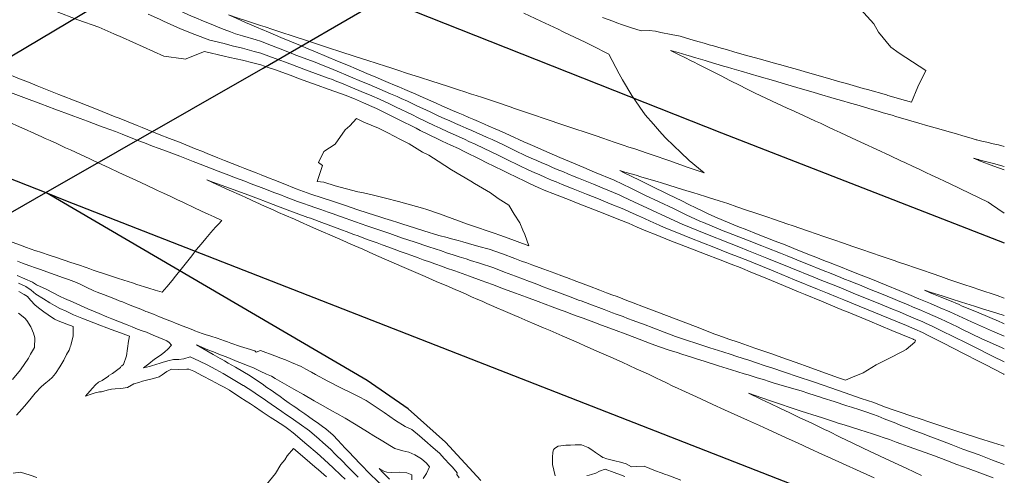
# Model space of a CAD drawing. Header units: inches. Extents: x 11351264 to 11356330, y 6702313 to 6706468.
# Tile 143 of 160: x 11355828 to 11356330, y 6705390 to 6705622. Entities that reach past the tile are written whole.
import ezdxf

# ---------------------------------------------------------------- set-up
doc = ezdxf.new("R2010")
doc.units = ezdxf.units.IN
doc.header["$MEASUREMENT"] = 0
doc.layers.add('Shumate_Contours_clip1', color=7, linetype='Continuous', lineweight=0)
doc.layers.add('Shumate_Streets_clip1', color=7, linetype='Continuous')

msp = doc.modelspace()

# ---------------------------------------------------------------- linework, layer by layer
at = {"layer": 'Shumate_Contours_clip1'}
for points, elevation in [([(11355828.81, 6705633.11), (11355834.49, 6705630.95), (11355842.02, 6705628.07), (11355845.96, 6705626.55), (11355857.35, 6705622.11), (11355868.11, 6705618.36), (11355875.72, 6705615.08)], 1374), ([(11355901.97, 6705629.99), (11355901.98, 6705629.99), (11355904.99, 6705628.61), (11355909.32, 6705626.7), (11355911.32, 6705625.85), (11355915.41, 6705624.06), (11355917.63, 6705623.15), (11355921.53, 6705621.47), (11355925.3, 6705619.93), (11355927.73, 6705619), (11355931.53, 6705617.48), (11355933.95, 6705616.58), (11355935.24, 6705616.07)], 1370), ([(11355893.25, 6705625.04), (11355898.96, 6705622.48), (11355901.11, 6705621.49), (11355909.76, 6705617.56), (11355917.07, 6705614.64), (11355924.73, 6705611.83), (11355926.96, 6705611.29)], 1372), ([(11355944.4, 6705621.34), (11355938.69, 6705623.21), (11355934.24, 6705624.67), (11355938.12, 6705622.97), (11355943.3, 6705620.71)], 1368), ([(11356084.99, 6705625.61), (11356093.75, 6705621.47), (11356102.48, 6705617.34), (11356105.11, 6705616.08), (11356111.2, 6705613.2), (11356116.3, 6705610.76), (11356118.43, 6705609.75), (11356119.76, 6705609.09), (11356128.51, 6705604.64), (11356133.7, 6705594.54), (11356135.48, 6705591.49), (11356140.15, 6705583.63), (11356144.2, 6705577.67), (11356147.01, 6705573.6), (11356151.23, 6705568.91), (11356154.24, 6705565.33), (11356157.28, 6705562.16), (11356161.72, 6705557.62), (11356165.1, 6705554.63), (11356169.45, 6705550.44), (11356177.09, 6705544.04), (11356168.49, 6705547.04), (11356159.55, 6705550.13), (11356150.62, 6705553.21), (11356147.94, 6705554.11), (11356141.72, 6705556.26), (11356138.72, 6705557.2), (11356135.78, 6705558.17), (11356131.18, 6705559.74), (11356125.3, 6705561.74), (11356121.93, 6705562.89), (11356114.82, 6705565.3), (11356112.67, 6705566.03), (11356103.42, 6705569.17), (11356097.93, 6705571.02), (11356087.95, 6705574.39), (11356080.33, 6705576.97), (11356077.97, 6705577.77), (11356071.53, 6705579.95), (11356069.53, 6705580.61), (11356066.41, 6705581.64), (11356063.88, 6705582.47), (11356060.76, 6705583.49), (11356058.23, 6705584.31), (11356054.42, 6705585.55), (11356052.14, 6705586.29), (11356046.07, 6705588.24), (11356038.08, 6705590.81), (11356031.71, 6705592.88), (11356025.58, 6705594.87), (11356020.69, 6705596.46), (11356017.61, 6705597.46), (11356013.89, 6705598.66), (11356010.73, 6705599.69), (11356008.56, 6705600.4), (11356006.39, 6705601.1)], 1368), ([(11356256.97, 6705627.57), (11356263.67, 6705620.09), (11356266.18, 6705615.93), (11356272.49, 6705608.22), (11356276.7, 6705605.13), (11356290.22, 6705596.29), (11356286.25, 6705587.92), (11356282.97, 6705580.16), (11356276.84, 6705581.9), (11356271.55, 6705583.4), (11356270.92, 6705583.58), (11356270.16, 6705583.81), (11356260.55, 6705586.54), (11356258.29, 6705587.18), (11356249.76, 6705589.61), (11356246.44, 6705590.56), (11356238.96, 6705592.68), (11356234.6, 6705593.93), (11356228.17, 6705595.77), (11356224.77, 6705596.75), (11356221.08, 6705597.77), (11356215.64, 6705599.3), (11356213.47, 6705599.9), (11356205.86, 6705602.04), (11356202.59, 6705602.96), (11356198.25, 6705604.18), (11356192.7, 6705605.76), (11356188.48, 6705606.96), (11356185.74, 6705607.74), (11356181.86, 6705608.84), (11356179.65, 6705609.48), (11356177.16, 6705610.2), (11356174.5, 6705610.97), (11356170.23, 6705612.22), (11356164.85, 6705613.84), (11356160.29, 6705614.65), (11356155, 6705615.8), (11356152.21, 6705616.32), (11356148.97, 6705616.78), (11356144.86, 6705616.65), (11356139.42, 6705618.21), (11356137.39, 6705618.92), (11356135.44, 6705619.62), (11356132.46, 6705620.69), (11356130.41, 6705621.46), (11356125.2, 6705623.37)], 1368), ([(11355943.3, 6705620.71), (11355943.81, 6705620.49), (11355949.68, 6705617.94), (11355950.61, 6705617.65), (11355955.52, 6705615.55), (11355960.95, 6705613.25), (11355966.38, 6705610.96), (11355971.82, 6705608.67), (11355974.14, 6705607.78), (11355978.67, 6705605.86), (11355984.27, 6705603.51), (11355989.86, 6705601.16), (11355995.45, 6705598.81), (11355999.36, 6705597.16), (11355999.41, 6705597.14)], 1368), ([(11356006.39, 6705601.1), (11356004.82, 6705601.62), (11355998.9, 6705603.54), (11355991.06, 6705606.09), (11355985.87, 6705607.79), (11355980.68, 6705609.48), (11355974, 6705611.66), (11355968.27, 6705613.54), (11355965.79, 6705614.35), (11355962.54, 6705615.41), (11355959.41, 6705616.44), (11355956.82, 6705617.29), (11355953.02, 6705618.53), (11355950.61, 6705619.31), (11355944.4, 6705621.34)], 1368), ([(11355875.72, 6705615.08), (11355880.08, 6705613.21), (11355890.7, 6705608.42), (11355901.17, 6705603.57), (11355911.27, 6705602.25)], 1374), ([(11355935.24, 6705616.07), (11355937.83, 6705615.04), (11355941.32, 6705614.09), (11355948.28, 6705611.92), (11355950.64, 6705611.26), (11355956.21, 6705609.1), (11355960.6, 6705607.35), (11355966.18, 6705605.15), (11355968.7, 6705604.19), (11355978.41, 6705600.5), (11355980.81, 6705599.62), (11355986.47, 6705597.3), (11355990.89, 6705595.47), (11355994.11, 6705594.13)], 1370), ([(11355926.96, 6705611.29), (11355932.04, 6705610.08), (11355936.17, 6705608.96), (11355941.35, 6705607.67), (11355947.3, 6705606.01), (11355950.67, 6705605.15), (11355956.23, 6705603.15), (11355960.45, 6705601.57), (11355963.34, 6705600.51), (11355972.75, 6705596.97), (11355975.39, 6705596.01), (11355985.17, 6705592.44), (11355987.29, 6705591.68), (11355988.76, 6705591.09)], 1372), ([(11355832.06, 6705590.29), (11355826.7, 6705592.47), (11355815.26, 6705597.13), (11355806.49, 6705600.57), (11355795.55, 6705605.05), (11355793.29, 6705605.98), (11355786.3, 6705608.86)], 1374), ([(11355911.27, 6705602.25), (11355912.09, 6705602.14), (11355921.96, 6705605.95), (11355932.06, 6705603.69), (11355934.95, 6705602.98), (11355941.38, 6705601.51), (11355946.66, 6705600.17), (11355950.69, 6705599.23), (11355954.57, 6705597.9), (11355958.15, 6705596.63), (11355967.01, 6705593.39), (11355970.04, 6705592.31), (11355979.48, 6705588.89), (11355981.91, 6705588.03), (11355982.8, 6705587.71)], 1374), ([(11356330.36, 6705557.54), (11356327.34, 6705558.31), (11356324.72, 6705558.95), (11356321.5, 6705559.74), (11356318.93, 6705560.27), (11356316.77, 6705560.81), (11356316.4, 6705560.91), (11356316.06, 6705561), (11356313.36, 6705561.78), (11356309.27, 6705562.96), (11356305.91, 6705563.95), (11356302.18, 6705565.04), (11356296.91, 6705566.55), (11356291.4, 6705568.13), (11356286.72, 6705569.47), (11356281.41, 6705571), (11356274.99, 6705572.88), (11356273.03, 6705573.45), (11356268.56, 6705574.76), (11356265.99, 6705575.52), (11356262.87, 6705576.44), (11356258.94, 6705577.59), (11356255.07, 6705578.73), (11356251.9, 6705579.66), (11356247.28, 6705581.02), (11356243.56, 6705582.09), (11356235.57, 6705584.41), (11356232.74, 6705585.23), (11356226.1, 6705587.18), (11356219.79, 6705589.05), (11356216.37, 6705590.06), (11356212.43, 6705591.22), (11356205.22, 6705593.29), (11356200.59, 6705594.63), (11356195.96, 6705595.99), (11356191.32, 6705597.34), (11356189.02, 6705598.02), (11356187.06, 6705598.59), (11356184.32, 6705599.4), (11356182.35, 6705599.97), (11356177.64, 6705601.36), (11356172.92, 6705602.75), (11356168.93, 6705603.93), (11356168.33, 6705604.11), (11356163.87, 6705605.43), (11356159.93, 6705606.59), (11356163.95, 6705604.57), (11356167.62, 6705602.71), (11356170.21, 6705601.41), (11356172, 6705600.51), (11356173.93, 6705599.53), (11356177.65, 6705597.65), (11356181.37, 6705595.77), (11356185.73, 6705593.56), (11356190.26, 6705591.24), (11356195.53, 6705588.58), (11356198.41, 6705587.13), (11356200.8, 6705585.93), (11356202.81, 6705584.91), (11356209.02, 6705582.01), (11356214.39, 6705579.51), (11356219.56, 6705577.15), (11356221.53, 6705576.25), (11356227.8, 6705573.37), (11356234.03, 6705570.48), (11356236.44, 6705569.36), (11356240.25, 6705567.59), (11356243.52, 6705566.07), (11356246.49, 6705564.7), (11356252.73, 6705561.81), (11356258.95, 6705558.92), (11356264.99, 6705556.1), (11356272.21, 6705552.73), (11356277.6, 6705550.22), (11356279.52, 6705549.32), (11356283.8, 6705547.32), (11356286.51, 6705546.05), (11356290, 6705544.42), (11356293.5, 6705542.78), (11356296.19, 6705541.52), (11356300.5, 6705539.5), (11356302.38, 6705538.6), (11356312.98, 6705533.51), (11356322.14, 6705529.07), (11356323.79, 6705527.95), (11356330.36, 6705523.46)], 1366), ([(11355999.41, 6705597.14), (11356004.82, 6705594.85), (11356010.27, 6705592.55), (11356012.24, 6705591.71), (11356015.73, 6705590.24), (11356019.04, 6705588.84), (11356021.17, 6705587.93), (11356024.33, 6705586.59), (11356026.6, 6705585.61), (11356029.61, 6705584.34), (11356032.03, 6705583.28), (11356034.87, 6705582.08), (11356040.22, 6705579.56), (11356043.18, 6705578.3), (11356045.82, 6705577.16), (11356048.63, 6705575.96), (11356051.42, 6705574.75), (11356054.08, 6705573.61), (11356057.02, 6705572.33), (11356059.52, 6705571.26), (11356061.9, 6705570.25), (11356064.96, 6705568.91), (11356067.18, 6705567.96), (11356070.39, 6705566.55), (11356072.45, 6705565.67), (11356075.82, 6705564.19), (11356077.71, 6705563.38), (11356085.01, 6705559.96), (11356087.05, 6705559.08), (11356090.61, 6705557.53), (11356092.51, 6705556.71), (11356097.96, 6705554.34), (11356103.42, 6705551.98), (11356110.33, 6705549.03), (11356115.73, 6705546.76), (11356121.15, 6705544.49), (11356131.15, 6705540.28), (11356139.59, 6705536.2), (11356146.84, 6705532.72), (11356154.1, 6705529.26), (11356161.37, 6705525.81), (11356167.91, 6705522.7), (11356174.82, 6705519.41), (11356176.72, 6705518.63), (11356186.8, 6705514.51), (11356189.51, 6705513.43), (11356196.96, 6705510.52), (11356199.31, 6705509.61), (11356206.52, 6705506.78), (11356209.1, 6705505.76), (11356216.05, 6705503.02), (11356219.46, 6705501.63), (11356227.24, 6705498.48), (11356231.17, 6705496.88), (11356236.1, 6705494.91), (11356239.16, 6705493.69), (11356241.03, 6705492.94), (11356244.01, 6705491.76), (11356246.88, 6705490.62), (11356248.85, 6705489.83), (11356251.66, 6705488.72), (11356253.7, 6705487.9), (11356256.43, 6705486.82), (11356261.61, 6705484.7), (11356267.68, 6705482.24), (11356273.4, 6705479.92), (11356275.9, 6705478.88), (11356278.64, 6705477.73), (11356280.99, 6705476.76), (11356283.9, 6705475.52), (11356286.07, 6705474.61), (11356288.1, 6705473.75), (11356291.14, 6705472.43), (11356297.83, 6705469.54), (11356306.38, 6705465.4), (11356308.71, 6705464.31), (11356318.88, 6705459.39), (11356324.4, 6705456.88), (11356329.2, 6705454.68), (11356330.36, 6705454.14)], 1368), ([(11355866.8, 6705576.62), (11355857.34, 6705580.24), (11355847.56, 6705583.99), (11355836.55, 6705588.46), (11355832.06, 6705590.29)], 1374), ([(11355988.76, 6705591.09), (11355991.92, 6705589.8), (11355997.51, 6705587.48), (11356001.9, 6705585.63), (11356007.35, 6705583.32), (11356011.31, 6705581.61), (11356016.5, 6705579.34), (11356019.92, 6705577.64), (11356027.84, 6705573.78), (11356031.13, 6705572.17), (11356039.33, 6705568.24), (11356042.31, 6705566.79), (11356046.29, 6705565.01), (11356051.66, 6705562.58), (11356055.06, 6705561.04), (11356057.01, 6705560.13), (11356060.17, 6705558.71), (11356064.78, 6705556.45), (11356071.62, 6705553.19), (11356075.97, 6705551.05), (11356083.02, 6705547.66), (11356087.17, 6705545.62), (11356090.61, 6705544.1), (11356092.78, 6705543.15), (11356096.05, 6705541.71), (11356099.2, 6705540.38), (11356101.54, 6705539.39), (11356104.62, 6705538.12), (11356110.29, 6705535.89), (11356116.96, 6705533.2), (11356123.17, 6705530.73), (11356129.19, 6705528.24), (11356136.09, 6705525.48), (11356139.3, 6705523.99), (11356143.66, 6705522.06), (11356146.69, 6705520.67), (11356149.52, 6705519.37), (11356154.08, 6705517.36), (11356156.72, 6705516.13), (11356164.89, 6705512.88), (11356168.87, 6705511.26), (11356177.67, 6705507.8), (11356181.14, 6705506.42), (11356190.44, 6705502.79), (11356192.82, 6705501.86), (11356200.24, 6705498.94), (11356202.35, 6705498.11), (11356211.56, 6705494.31), (11356213.45, 6705493.54), (11356223.28, 6705489.49), (11356235.01, 6705484.68), (11356240.14, 6705482.6), (11356245.05, 6705480.61), (11356248.47, 6705479.21), (11356256.27, 6705476.01), (11356267.48, 6705471.4), (11356280.34, 6705466.13), (11356284.67, 6705464.25), (11356288.6, 6705462.5), (11356291.47, 6705461.03), (11356299.28, 6705457.12), (11356304.27, 6705454.55), (11356309.91, 6705451.71), (11356317.12, 6705447.98), (11356320.51, 6705446.27), (11356330.05, 6705441.29), (11356330.36, 6705441.14)], 1372), ([(11355994.11, 6705594.13), (11355996.48, 6705593.14), (11356002.08, 6705590.78), (11356006.08, 6705589.09), (11356011.54, 6705586.78), (11356016.96, 6705584.45), (11356020.4, 6705582.96), (11356022.36, 6705582.1), (11356025.59, 6705580.7), (11356030.09, 6705578.5), (11356037.16, 6705575.17), (11356041.26, 6705573.21), (11356044.77, 6705571.69), (11356046.87, 6705570.75), (11356050.18, 6705569.31), (11356052.48, 6705568.28), (11356055.59, 6705566.92), (11356058.49, 6705565.65), (11356060.98, 6705564.52), (11356063.68, 6705563.33), (11356066.38, 6705562.12), (11356068.87, 6705561.02), (11356074.91, 6705558.14), (11356080.45, 6705555.54), (11356086.08, 6705552.83), (11356088.85, 6705551.62), (11356091.69, 6705550.36), (11356094.29, 6705549.23), (11356097.29, 6705547.9), (11356099.73, 6705546.84), (11356102.08, 6705545.85), (11356105.22, 6705544.53), (11356107.49, 6705543.58), (11356110.74, 6705542.24), (11356112.93, 6705541.32), (11356120.68, 6705538.2), (11356125.1, 6705536.34), (11356133.65, 6705532.8), (11356135.77, 6705531.78), (11356141.28, 6705529.22), (11356150.4, 6705524.97), (11356157.73, 6705521.59), (11356165.87, 6705517.79), (11356177.89, 6705512.9), (11356189.98, 6705508.1), (11356194.79, 6705506.22), (11356199.67, 6705504.32), (11356209.19, 6705500.56), (11356221.37, 6705495.57), (11356233.08, 6705490.79), (11356237.23, 6705489.13), (11356242.07, 6705487.18), (11356245.97, 6705485.62), (11356250.73, 6705483.71), (11356253.25, 6705482.68), (11356261.96, 6705479.12), (11356265.06, 6705477.85), (11356273.22, 6705474.54), (11356276.85, 6705473.05), (11356280.29, 6705471.61), (11356285.37, 6705469.43), (11356288.36, 6705468.13), (11356290.44, 6705467.21), (11356293.19, 6705466), (11356298.99, 6705463.11), (11356303.96, 6705460.7), (11356311.65, 6705456.85), (11356314.71, 6705455.37), (11356324.35, 6705450.52), (11356330.36, 6705447.65)], 1370), ([(11355858.47, 6705571.82), (11355853.94, 6705573.49), (11355845.57, 6705576.6), (11355838.42, 6705579.24), (11355829.75, 6705582.45), (11355822.94, 6705585.11)], 1372), ([(11355982.8, 6705587.71), (11355993.73, 6705583.8), (11355998.54, 6705581.81), (11356003.15, 6705579.86), (11356007.46, 6705577.99), (11356009.75, 6705576.85), (11356018.69, 6705572.42), (11356020.96, 6705571.28), (11356029.98, 6705566.85), (11356032.17, 6705565.75), (11356041.31, 6705561.29), (11356043.38, 6705560.26), (11356047.73, 6705558.24), (11356051.62, 6705556.43), (11356054.64, 6705554.93), (11356062.93, 6705550.87), (11356065.84, 6705549.42), (11356074.23, 6705545.32), (11356077.05, 6705543.9), (11356085.51, 6705539.75), (11356088.26, 6705538.38), (11356092.36, 6705536.57), (11356096.29, 6705534.9), (11356099.92, 6705533.5), (11356108.74, 6705530.03), (11356112.76, 6705528.48), (11356121.15, 6705525.14), (11356125.61, 6705523.42), (11356133.54, 6705520.25), (11356138.47, 6705518.34), (11356142.97, 6705516.35), (11356147.32, 6705514.43), (11356152.6, 6705512.4), (11356159.64, 6705509.59), (11356165.37, 6705507.39), (11356172.02, 6705504.77), (11356178.14, 6705502.42), (11356184.44, 6705499.95), (11356190.91, 6705497.47), (11356195.51, 6705495.65), (11356201.73, 6705493.08), (11356206.59, 6705491.08), (11356213.47, 6705488.23), (11356217.68, 6705486.5), (11356225.21, 6705483.38), (11356228.76, 6705481.92), (11356236.95, 6705478.53), (11356238.2, 6705478.02), (11356239.41, 6705477.53), (11356248.31, 6705473.84), (11356250.58, 6705472.91), (11356261.75, 6705468.28), (11356272.91, 6705463.65), (11356283.88, 6705459.09), (11356283.96, 6705459.05), (11356284.04, 6705459.02), (11356284.96, 6705458.55), (11356284.62, 6705457.54), (11356280.24, 6705453.85), (11356278.08, 6705452.6), (11356271.75, 6705449.5), (11356268.39, 6705447.69), (11356264.93, 6705445.98), (11356258.37, 6705442.01), (11356252.78, 6705439.77), (11356249.24, 6705438.17), (11356245.73, 6705439.43), (11356237.19, 6705442.51), (11356228.28, 6705445.7), (11356226.51, 6705446.3), (11356220.24, 6705448.54), (11356216.8, 6705449.75), (11356211.63, 6705451.59), (11356207.07, 6705453.18), (11356203.04, 6705454.61), (11356197.3, 6705456.59), (11356194.49, 6705457.58), (11356189.79, 6705459.17), (11356184.58, 6705460.94), (11356182.48, 6705461.76), (11356172.62, 6705465.53), (11356162.76, 6705469.29), (11356152.9, 6705473.06), (11356146.14, 6705475.66), (11356140.9, 6705477.67), (11356137.59, 6705478.95), (11356135.66, 6705479.68), (11356132.64, 6705480.85), (11356130.03, 6705481.83), (11356127.29, 6705482.87), (11356123.88, 6705484.16), (11356118.58, 6705486.19), (11356112.13, 6705488.67), (11356106.74, 6705490.67), (11356104.45, 6705491.51), (11356100.78, 6705492.87), (11356095.28, 6705494.86), (11356089.11, 6705497.11), (11356086.59, 6705498.05), (11356083.87, 6705499.05), (11356080.39, 6705500.35), (11356074.21, 6705502.66), (11356067.34, 6705505.02), (11356062.03, 6705506.53), (11356056.73, 6705508.03), (11356053.93, 6705508.78), (11356051.45, 6705509.49), (11356047.38, 6705510.57), (11356045.95, 6705511.02), (11356041.68, 6705512.08), (11356033.99, 6705514.45), (11356029.14, 6705515.95), (11356023.27, 6705517.79), (11356020.66, 6705518.67), (11356017.38, 6705519.7), (11356014.02, 6705520.79), (11356011.5, 6705521.58), (11356005.63, 6705523.48), (11355999.77, 6705525.4), (11355994.43, 6705527.22), (11355987.89, 6705529.37), (11355982.1, 6705531.28), (11355976.23, 6705533.22), (11355968.87, 6705535.95), (11355962.22, 6705538.59), (11355957.44, 6705540.49), (11355955.54, 6705541.22), (11355950.93, 6705543.05), (11355948.33, 6705544.04), (11355942.63, 6705546.25), (11355939.97, 6705547.26), (11355932.15, 6705550.43), (11355928.83, 6705551.75), (11355923.37, 6705553.96)], 1374), ([(11355807.91, 6705576.57), (11355813.93, 6705573.81), (11355822.28, 6705569.98), (11355827.6, 6705567.54), (11355829.92, 6705566.48), (11355835.17, 6705564.11), (11355838.84, 6705562.44), (11355840.71, 6705561.59)], 1372), ([(11355923.37, 6705553.96), (11355920.66, 6705555.05), (11355917.68, 6705556.23), (11355909.18, 6705559.67), (11355904.05, 6705561.67), (11355898.91, 6705563.66), (11355890.08, 6705567.23), (11355887.68, 6705568.18), (11355878.48, 6705571.91), (11355876.45, 6705572.71), (11355866.88, 6705576.59), (11355866.8, 6705576.62)], 1374), ([(11355916.23, 6705549.9), (11355913.56, 6705550.96), (11355909.45, 6705552.51), (11355906.73, 6705553.53), (11355902.57, 6705555.09), (11355898.4, 6705556.66), (11355895.5, 6705557.74), (11355891.28, 6705559.32), (11355887.96, 6705560.64), (11355879.92, 6705563.78), (11355876.52, 6705565.13), (11355870.67, 6705567.29), (11355868.42, 6705568.13), (11355862.3, 6705570.39), (11355860.32, 6705571.14), (11355858.47, 6705571.82)], 1372), ([(11355840.71, 6705561.59), (11355843.1, 6705560.51), (11355846.51, 6705558.97), (11355851.02, 6705556.91), (11355853.62, 6705555.74), (11355863.51, 6705551.14), (11355865.45, 6705550.24), (11355873.31, 6705546.59), (11355878.24, 6705544.29), (11355889.06, 6705539.26), (11355892.97, 6705537.42), (11355893.68, 6705537.1)], 1372), ([(11356330.36, 6705404.55), (11356329.35, 6705404.87), (11356324.78, 6705406.24), (11356317.23, 6705408.63), (11356315.2, 6705409.25), (11356305.59, 6705412.33), (11356299.05, 6705414.61), (11356291.26, 6705417.17), (11356288.38, 6705418.15), (11356282.19, 6705420.19), (11356277.73, 6705421.7), (11356273.1, 6705423.22), (11356269.72, 6705424.5), (11356267.54, 6705425.3), (11356263.78, 6705426.73), (11356257.22, 6705428.92), (11356252.04, 6705430.66), (11356241.86, 6705434.25), (11356237.79, 6705435.67), (11356232.45, 6705437.52), (11356225.03, 6705439.98), (11356218.19, 6705442.24), (11356211.69, 6705444.46), (11356208.31, 6705445.6), (11356203.26, 6705447.3), (11356199.99, 6705448.34), (11356197.09, 6705449.29), (11356193.33, 6705450.49), (11356190.91, 6705451.29), (11356186.68, 6705452.64), (11356180.02, 6705454.79), (11356174.42, 6705456.57), (11356167.12, 6705458.9), (11356162.53, 6705460.58), (11356156.68, 6705462.71), (11356151.39, 6705464.73), (11356146.1, 6705466.73), (11356144.09, 6705467.48), (11356140.81, 6705468.72), (11356138.03, 6705469.75), (11356135.69, 6705470.64), (11356132.25, 6705471.92), (11356130.36, 6705472.63), (11356126.05, 6705474.23), (11356118.79, 6705476.93), (11356114.26, 6705478.65), (11356113.44, 6705478.96), (11356108.69, 6705480.76), (11356103.18, 6705482.84), (11356100.53, 6705483.84), (11356097.66, 6705484.92), (11356094.06, 6705486.27), (11356092.14, 6705487), (11356087.88, 6705488.59), (11356080.77, 6705491.27), (11356075.21, 6705493.37), (11356069.64, 6705495.48), (11356062.41, 6705497.99), (11356057.86, 6705499.38), (11356055.65, 6705500.09), (11356052, 6705501.21), (11356048.94, 6705502.2), (11356046.14, 6705503.07), (11356042.44, 6705504.35), (11356040.22, 6705505.08), (11356036.07, 6705506.51), (11356029.5, 6705508.66), (11356022.61, 6705510.94), (11356016.66, 6705513.01), (11356010.4, 6705515.2), (11356004.9, 6705517.05), (11355999.04, 6705519.05), (11355991.35, 6705521.79), (11355987.21, 6705523.25), (11355985.15, 6705524), (11355981.32, 6705525.3), (11355978.75, 6705526.2), (11355975.46, 6705527.31), (11355972.5, 6705528.42), (11355969.55, 6705529.51), (11355966.43, 6705530.67), (11355963.64, 6705531.72), (11355960.39, 6705532.94), (11355957.46, 6705534.1), (11355953.67, 6705535.56), (11355950.95, 6705536.62), (11355945.87, 6705538.52), (11355942.66, 6705539.74), (11355937.38, 6705541.72), (11355934.36, 6705542.87), (11355928.89, 6705544.91), (11355924.99, 6705546.47), (11355917.58, 6705549.36), (11355916.23, 6705549.9)], 1372), ([(11356330.36, 6705547.34), (11356324.86, 6705548.8), (11356317.41, 6705550.78), (11356317.32, 6705550.8), (11356317.24, 6705550.82), (11356314.7, 6705551.57), (11356317.03, 6705550.49), (11356317.69, 6705550.2), (11356325.05, 6705547.53), (11356330.36, 6705545.59)], 1364), ([(11356330.36, 6705480.16), (11356326.71, 6705481.46), (11356317.37, 6705484.53), (11356314.49, 6705485.46), (11356309.24, 6705487.21), (11356307.17, 6705487.89), (11356302.02, 6705489.69), (11356297.91, 6705491.1), (11356293.54, 6705492.63), (11356288.62, 6705494.32), (11356285.07, 6705495.55), (11356280.02, 6705497.23), (11356276.41, 6705498.41), (11356274.06, 6705499.23), (11356267.46, 6705501.49), (11356257.7, 6705504.88), (11356252.95, 6705506.51), (11356248.34, 6705508.1), (11356243.36, 6705509.8), (11356238.25, 6705511.54), (11356230.41, 6705514.26), (11356222.11, 6705517.13), (11356219.91, 6705517.88), (11356212.58, 6705520.38), (11356209.58, 6705521.39), (11356203.04, 6705523.63), (11356199.27, 6705524.9), (11356193.77, 6705526.78), (11356189.15, 6705528.33), (11356184.7, 6705529.84), (11356179.9, 6705531.33), (11356177.72, 6705532.02), (11356171.34, 6705533.99), (11356168.22, 6705534.96), (11356162.73, 6705536.63), (11356155.36, 6705539), (11356153.09, 6705539.66), (11356148.86, 6705540.92), (11356144.82, 6705542.08), (11356142.39, 6705542.8), (11356136.52, 6705544.49), (11356134.01, 6705545.2), (11356136.33, 6705544.06), (11356144.02, 6705540.3), (11356150.59, 6705537.08), (11356157.81, 6705533.56), (11356163.18, 6705530.93), (11356165.03, 6705530.06), (11356170.01, 6705527.62), (11356172.26, 6705526.55), (11356176.85, 6705524.32), (11356179.49, 6705523.05), (11356183.68, 6705521.01), (11356189.04, 6705518.82), (11356194.31, 6705516.74), (11356198.84, 6705514.98), (11356203.87, 6705513), (11356208.64, 6705511.13), (11356213.42, 6705509.25), (11356218.43, 6705507.27), (11356222.95, 6705505.49), (11356229.26, 6705502.94), (11356231.38, 6705502.1), (11356234.19, 6705500.99), (11356236.23, 6705500.18), (11356239.11, 6705499.04), (11356241.09, 6705498.26), (11356244.04, 6705497.09), (11356245.94, 6705496.34), (11356252.57, 6705493.72), (11356257.35, 6705491.83), (11356262.14, 6705489.93), (11356269.96, 6705486.75), (11356276.6, 6705484.02), (11356281.68, 6705481.91), (11356286.77, 6705479.8), (11356292.73, 6705477.29), (11356297.64, 6705475.21), (11356302.53, 6705473.12), (11356313.6, 6705467.96), (11356324.36, 6705463.24), (11356330.36, 6705460.61)], 1366), ([(11356330.36, 6705395.13), (11356324.34, 6705397.43), (11356317.51, 6705400.08), (11356309.11, 6705403), (11356303.25, 6705405.28), (11356297.38, 6705407.56), (11356291.51, 6705409.86), (11356289.47, 6705410.69), (11356283.35, 6705412.85), (11356280.92, 6705413.83), (11356277.58, 6705415.14), (11356274.99, 6705416.18), (11356271.78, 6705417.45), (11356269.06, 6705418.55), (11356265.99, 6705419.75), (11356263.13, 6705420.91), (11356259.6, 6705422.05), (11356256.57, 6705423.04), (11356252.39, 6705424.39), (11356250.01, 6705425.17), (11356243.44, 6705427.29), (11356237.95, 6705429.06), (11356236.51, 6705429.55), (11356230.53, 6705431.46), (11356226.6, 6705432.71), (11356223.6, 6705433.58), (11356218.21, 6705435.15), (11356212.34, 6705436.88), (11356210.24, 6705437.56), (11356207.39, 6705438.48), (11356204.1, 6705439.47), (11356199.6, 6705440.85), (11356197.55, 6705441.47), (11356191, 6705443.49), (11356184.45, 6705445.52), (11356177.64, 6705447.73), (11356172.65, 6705449.3), (11356170.21, 6705450.08), (11356166.23, 6705451.33), (11356162.78, 6705452.43), (11356159.82, 6705453.35), (11356154.35, 6705455.25), (11356150.01, 6705456.79), (11356143.98, 6705459.09), (11356138.14, 6705461.28), (11356130.75, 6705464.04), (11356124.64, 6705466.32), (11356120.84, 6705467.75), (11356118.07, 6705468.79), (11356115.39, 6705469.79), (11356111.78, 6705471.13), (11356109.51, 6705471.98), (11356105.67, 6705473.4), (11356103.63, 6705474.16), (11356099.56, 6705475.67), (11356092.35, 6705478.36), (11356086.46, 6705480.54), (11356080.81, 6705482.63), (11356074.71, 6705484.89), (11356069.11, 6705486.98), (11356063.2, 6705489.13), (11356057.3, 6705491.26), (11356049.83, 6705493.97), (11356045.53, 6705495.42), (11356043.47, 6705496.18), (11356039.62, 6705497.55), (11356037.31, 6705498.41), (11356033.71, 6705499.69), (11356031.16, 6705500.64), (11356027.8, 6705501.84), (11356025.02, 6705502.87), (11356021.93, 6705503.94), (11356018.79, 6705505.11), (11356016.02, 6705506.11), (11356012.67, 6705507.35), (11356010.11, 6705508.28), (11356006.56, 6705509.6), (11356004.2, 6705510.45), (11356000.46, 6705511.84), (11355998.31, 6705512.59), (11355994.3, 6705514.09), (11355992.4, 6705514.78), (11355986.49, 6705516.97), (11355980.58, 6705519.17), (11355976.07, 6705520.85), (11355974.69, 6705521.34), (11355968.78, 6705523.55), (11355962.87, 6705525.77), (11355956.97, 6705527.98), (11355951.84, 6705529.9), (11355950.98, 6705530.24), (11355942.68, 6705533.29), (11355934.83, 6705536.18), (11355926.2, 6705539.35), (11355923.18, 6705540.46), (11355926.14, 6705539.12), (11355934.59, 6705535.3), (11355940.94, 6705532.42), (11355943.03, 6705531.46), (11355948.48, 6705529), (11355949.67, 6705528.45), (11355951.16, 6705527.76), (11355957.09, 6705525.12), (11355959.82, 6705523.9), (11355963.01, 6705522.48), (11355967.85, 6705520.34), (11355972.62, 6705518.25), (11355974.15, 6705517.59), (11355976.07, 6705516.73), (11355981.58, 6705514.3), (11355987.09, 6705511.87), (11355992.61, 6705509.45), (11355996.62, 6705507.7), (11356002.75, 6705505.01), (11356008.23, 6705502.61), (11356013.71, 6705500.21), (11356023.95, 6705495.8), (11356029.96, 6705493.17), (11356034.62, 6705491.14), (11356040.31, 6705488.66), (11356046.49, 6705485.99), (11356050.3, 6705484.33), (11356052.44, 6705483.4), (11356055.94, 6705481.87), (11356058.38, 6705480.82), (11356061.58, 6705479.42), (11356063.8, 6705478.47), (11356066.22, 6705477.42), (11356068.6, 6705476.4), (11356071.33, 6705475.21), (11356074.48, 6705473.85), (11356076.93, 6705472.79), (11356080.37, 6705471.3), (11356082.53, 6705470.36), (11356087.16, 6705468.38), (11356090.32, 6705467.04), (11356095.09, 6705465.01), (11356098.55, 6705463.55), (11356104.64, 6705460.9), (11356111.67, 6705457.82), (11356117.66, 6705455.14), (11356123.58, 6705452.49), (11356129.41, 6705449.91), (11356135.18, 6705447.36), (11356142.44, 6705444.05), (11356147.13, 6705441.89), (11356148.98, 6705441.04), (11356152.72, 6705439.24), (11356154.98, 6705438.17), (11356158.14, 6705436.65), (11356160.76, 6705435.4), (11356163.57, 6705434.08), (11356165.75, 6705433.04), (11356169.38, 6705431.38), (11356171.32, 6705430.49), (11356175.46, 6705428.6), (11356181.54, 6705425.83), (11356187.53, 6705423.06), (11356194.24, 6705420.01), (11356199.23, 6705417.76), (11356205.36, 6705415), (11356209.75, 6705412.98), (11356212.32, 6705411.81), (11356220.53, 6705408.06), (11356224.75, 6705406.14), (11356231.32, 6705403.14), (11356237.16, 6705400.5), (11356242.12, 6705398.23), (11356249.55, 6705394.87), (11356251.46, 6705393.98), (11356253.06, 6705393.24), (11356263.84, 6705388.38)], 1370), ([(11355893.68, 6705537.1), (11355895.66, 6705536.18), (11355898.03, 6705535.09), (11355901.02, 6705533.69), (11355904.44, 6705532.09), (11355908.23, 6705530.31), (11355910.84, 6705529.09), (11355917.23, 6705526.09), (11355922.66, 6705523.53), (11355923.77, 6705523.02), (11355926.89, 6705521.54), (11355930.83, 6705519.68), (11355929.18, 6705517.92), (11355927.68, 6705516.33), (11355925.2, 6705513.6), (11355922.6, 6705510.52), (11355920.23, 6705507.68), (11355917.78, 6705504.7), (11355915.45, 6705501.73), (11355913.45, 6705499.22), (11355910.02, 6705494.92), (11355907.15, 6705491.25), (11355905.44, 6705489.07), (11355902.75, 6705485.91), (11355900.38, 6705483.1), (11355896.86, 6705484.18), (11355893.51, 6705485.22), (11355893, 6705485.39), (11355887.42, 6705487.12), (11355885.22, 6705487.84), (11355880.71, 6705489.25), (11355877.49, 6705490.31), (11355873.97, 6705491.42), (11355869.82, 6705492.8), (11355867.17, 6705493.64), (11355865.14, 6705494.35), (11355863.37, 6705495.12), (11355861.55, 6705495.78), (11355857.56, 6705497.09), (11355853.75, 6705498.37), (11355850.36, 6705499.48), (11355845.97, 6705500.95), (11355843.16, 6705501.87), (11355838.19, 6705503.53), (11355835.95, 6705504.27), (11355835.9, 6705504.29)], 1372), ([(11355835.9, 6705504.29), (11355832.99, 6705505.32), (11355831.1, 6705506), (11355828.86, 6705506.82), (11355826.24, 6705507.78), (11355823.86, 6705508.65), (11355819.11, 6705510.4), (11355810.68, 6705513.45), (11355808.19, 6705514.32), (11355804.31, 6705515.73), (11355799.75, 6705517.38), (11355797.41, 6705518.23), (11355790.93, 6705520.58), (11355784.35, 6705522.96), (11355777.83, 6705525.35)], 1372), ([(11356052.06, 6705388.38), (11356050.9, 6705390), (11356051.05, 6705390.91), (11356048.53, 6705393.78), (11356047.14, 6705395.26), (11356044.52, 6705398.12), (11356041.89, 6705400.96), (11356039.99, 6705402.63), (11356037.43, 6705404.92), (11356035.9, 6705406.26), (11356031.84, 6705409.8), (11356027.9, 6705412.95), (11356024.38, 6705414.61), (11356019.52, 6705417.66), (11356013.64, 6705421.69), (11356009.11, 6705424.78), (11356004.57, 6705427.85), (11356000.61, 6705429.82), (11355997.29, 6705431.49), (11355991.29, 6705434.49), (11355984.88, 6705437.77), (11355978.61, 6705441.16), (11355976.6, 6705442.26), (11355973.73, 6705443.78), (11355971.3, 6705445.12), (11355966.45, 6705447.3), (11355963.42, 6705448.56), (11355960.91, 6705449.48), (11355957.87, 6705450.71), (11355950.5, 6705453.36), (11355948.43, 6705452.59), (11355947.6, 6705453.15), (11355943.84, 6705454.33), (11355940.42, 6705455.48), (11355935.47, 6705457.14), (11355933.65, 6705457.81), (11355932.11, 6705458.37), (11355928.45, 6705459.59), (11355925.14, 6705460.65), (11355924.77, 6705460.77), (11355922.81, 6705461.38), (11355920.79, 6705462.09), (11355916.99, 6705463.43), (11355916.33, 6705463.68), (11355914.24, 6705464.52), (11355911.12, 6705465.76), (11355907.99, 6705467.01), (11355904.87, 6705468.26), (11355904.2, 6705468.52), (11355902.14, 6705469.35), (11355899.02, 6705470.59), (11355895.9, 6705471.84), (11355892.79, 6705473.08), (11355892.09, 6705473.35), (11355891.37, 6705473.63), (11355889.39, 6705474.42), (11355886.27, 6705475.67), (11355883.15, 6705476.91), (11355880.03, 6705478.16), (11355878.48, 6705478.76), (11355876.6, 6705479.51), (11355873.47, 6705480.75), (11355870.35, 6705481.98), (11355867.23, 6705483.19), (11355865.51, 6705483.9), (11355861.63, 6705485.73), (11355859.18, 6705486.92), (11355856.67, 6705488.06), (11355852.59, 6705489.55), (11355850.02, 6705490.49), (11355845.79, 6705492.04), (11355843.4, 6705492.86), (11355838.2, 6705494.67), (11355836.2, 6705495.35), (11355832.24, 6705496.79), (11355829.03, 6705497.96), (11355826.43, 6705498.91)], 1370), ([(11355826.37, 6705491.63), (11355830.3, 6705489.99), (11355834.11, 6705488.27), (11355835.19, 6705487.62), (11355836.16, 6705486.94), (11355841.08, 6705484.63), (11355844.75, 6705482.83), (11355848.35, 6705481), (11355850.51, 6705479.91), (11355854.86, 6705477.99), (11355858.66, 6705476.31), (11355862.44, 6705474.62), (11355868.21, 6705472.27), (11355872.17, 6705470.62), (11355874.66, 6705469.57), (11355878.57, 6705467.93), (11355882.47, 6705466.41), (11355884.99, 6705465.4), (11355886.99, 6705464.6), (11355889.67, 6705463.62), (11355892.35, 6705462.65), (11355895.79, 6705461.24), (11355898.61, 6705459.93), (11355900.7, 6705459.1), (11355902.76, 6705458.22), (11355903.92, 6705457.44), (11355905.07, 6705456.06), (11355903.27, 6705453.97), (11355901.72, 6705452.64), (11355899.79, 6705451.16), (11355896.42, 6705448.85), (11355893.48, 6705446.6), (11355890.75, 6705444.45), (11355893.82, 6705445.25), (11355894.87, 6705445.58), (11355899.3, 6705446.88), (11355900.31, 6705447.29), (11355903.25, 6705448.11), (11355906.23, 6705448.76), (11355908.89, 6705448.84), (11355911.44, 6705449.12), (11355914.63, 6705450.13), (11355919.39, 6705447.97), (11355923.37, 6705446.11), (11355927.74, 6705443.67), (11355931.5, 6705441.65), (11355934.07, 6705440.16), (11355936.64, 6705438.63), (11355939.21, 6705437.07), (11355941.72, 6705435.52), (11355941.82, 6705435.46), (11355941.85, 6705435.44), (11355944.2, 6705433.96), (11355946.6, 6705432.39), (11355949, 6705430.8), (11355951.4, 6705429.16), (11355956.01, 6705425.97), (11355961.39, 6705422.25), (11355963.39, 6705420.93), (11355965.79, 6705419.35), (11355970.31, 6705416.12), (11355975.61, 6705412.37), (11355980.56, 6705408.08), (11355982.44, 6705406.4), (11355986.49, 6705402.8), (11355988.73, 6705400.46), (11355992.73, 6705396.48), (11355994.55, 6705394.6), (11355998.99, 6705390.27), (11356000.46, 6705388.76)], 1370), ([(11355826.97, 6705487.72), (11355830.73, 6705485.97), (11355833.4, 6705484.24), (11355835.83, 6705482.05), (11355839.71, 6705479.8), (11355843, 6705477.74), (11355845.33, 6705476.36), (11355848.03, 6705474.81), (11355851.28, 6705473.36), (11355855.02, 6705471.65), (11355859.29, 6705469.91), (11355862.37, 6705468.71), (11355868.49, 6705466.36), (11355872.11, 6705464.93), (11355874.4, 6705464.07), (11355876.71, 6705463.23), (11355880.89, 6705461.75), (11355881.33, 6705461.58), (11355883.75, 6705460.75), (11355883.16, 6705458.19), (11355882.7, 6705454.38), (11355882.21, 6705450.62), (11355880.65, 6705446.21), (11355879.69, 6705445.52), (11355879.48, 6705445.35), (11355879.07, 6705444.68), (11355875.02, 6705441.58), (11355873.16, 6705440.54), (11355872.91, 6705440.2), (11355869.69, 6705438.07), (11355867.91, 6705437.11), (11355866.33, 6705435.84), (11355864.76, 6705434.05), (11355863.39, 6705432.53), (11355861.22, 6705430.12), (11355864.03, 6705431.05), (11355866.08, 6705431.75), (11355868.41, 6705432.2), (11355869.46, 6705432.25), (11355872.34, 6705433.04), (11355874.42, 6705433.66), (11355876.36, 6705433.78), (11355879.31, 6705434.03), (11355882.67, 6705434.55), (11355885.96, 6705436.33), (11355888.4, 6705437.1), (11355890.37, 6705437.64), (11355892.33, 6705438.2), (11355895.98, 6705438.99), (11355898.87, 6705439.98), (11355900.37, 6705440.86), (11355902.82, 6705442.68), (11355905.08, 6705443.81), (11355908.64, 6705443.74), (11355912.94, 6705443.84), (11355913.91, 6705443.82), (11355916.54, 6705442.81), (11355921, 6705440.42), (11355925.5, 6705438.05), (11355927.38, 6705437.08), (11355930.02, 6705435.68), (11355932.04, 6705434.64), (11355934.72, 6705433.05), (11355940.1, 6705429.55), (11355943.21, 6705427.53), (11355945.5, 6705426.06), (11355947.54, 6705424.73), (11355951.43, 6705422.12), (11355955.46, 6705419.39), (11355958.17, 6705417.62), (11355960.58, 6705416.06), (11355962.99, 6705414.5), (11355965.1, 6705412.94), (11355967.33, 6705411.29), (11355974.29, 6705405.34), (11355979.43, 6705400.91), (11355981.15, 6705399.37), (11355985.36, 6705395.69), (11355987.61, 6705393.45), (11355991.65, 6705389.69), (11355993.75, 6705387.65)], 1372), ([(11356330.36, 6705471.15), (11356329.78, 6705471.33), (11356324.34, 6705473.07), (11356319.19, 6705474.71), (11356315.16, 6705476), (11356308.59, 6705478.08), (11356303.29, 6705479.77), (11356298.71, 6705481.22), (11356292.95, 6705483.04), (11356289.6, 6705484.1), (11356292.55, 6705482.88), (11356297.64, 6705480.79), (11356302.38, 6705478.83), (11356307.33, 6705476.79), (11356308.49, 6705476.24), (11356317.41, 6705472.54), (11356327.34, 6705468.36), (11356329.68, 6705467.33), (11356330.36, 6705467.05)], 1364), ([(11355827.19, 6705483.55), (11355829.83, 6705481.91), (11355831.63, 6705480.89), (11355833.14, 6705479.11), (11355835.46, 6705476.5), (11355837.92, 6705474.65), (11355839.98, 6705473.1), (11355842.2, 6705471.65), (11355845.41, 6705469.43), (11355847.32, 6705468.57), (11355851.68, 6705466.86), (11355854.95, 6705465.63), (11355854.99, 6705462.89), (11355854.96, 6705460.88), (11355853.72, 6705455.99), (11355853.44, 6705455.19), (11355853.26, 6705454.59), (11355852.8, 6705453.57), (11355851.52, 6705451.27), (11355850.08, 6705448.41), (11355848.08, 6705444.95), (11355845.87, 6705441.67), (11355844.23, 6705439.61), (11355842.67, 6705438.28), (11355840.99, 6705436.88), (11355838.78, 6705434.98), (11355835.6, 6705431.5), (11355832.8, 6705428.25), (11355830.01, 6705424.93), (11355826.06, 6705420.34)], 1374), ([(11355826.96, 6705472.36), (11355830.17, 6705469.9), (11355831.32, 6705468.7), (11355833.32, 6705465.38), (11355834.6, 6705462.26), (11355835.32, 6705459.78), (11355835.21, 6705454.9), (11355833.11, 6705451.53), (11355832.04, 6705449.38), (11355828.01, 6705443.54), (11355823.88, 6705438.51)], 1376), ([(11356033.65, 6705388.08), (11356035.29, 6705390.64), (11356036.88, 6705393.97), (11356035.3, 6705395.75), (11356032.76, 6705398.04), (11356029.34, 6705400.1), (11356026.29, 6705401.4), (11356023.33, 6705402.12), (11356019.24, 6705403.34), (11356017.49, 6705404.4), (11356012.21, 6705407.58), (11356008.43, 6705409.86), (11356005.19, 6705411.82), (11355999.41, 6705415.32), (11355993.86, 6705418.76), (11355989.54, 6705421.13), (11355987.06, 6705422.5), (11355982.52, 6705425.08), (11355977.97, 6705427.67), (11355972.48, 6705430.82), (11355967.67, 6705433.57), (11355962.87, 6705436.33), (11355958.08, 6705439.1), (11355956.2, 6705440.2), (11355953.71, 6705441.34), (11355950.32, 6705442.78), (11355947.01, 6705444.48), (11355943.45, 6705445.88), (11355941.35, 6705446.7), (11355938.59, 6705447.8), (11355933.83, 6705449.72), (11355931.15, 6705450.72), (11355930.11, 6705451.1), (11355926.5, 6705452.6), (11355923.75, 6705453.75), (11355917.84, 6705456.24), (11355923.13, 6705453.18), (11355926.35, 6705451.32), (11355929.96, 6705449.28), (11355930.95, 6705448.74), (11355932.15, 6705448.05), (11355934.12, 6705446.92), (11355937.83, 6705444.78), (11355941.54, 6705442.64), (11355945.23, 6705440.49), (11355949.05, 6705437.85), (11355951.37, 6705436.27), (11355953.84, 6705434.52), (11355955.98, 6705433.03), (11355958.32, 6705431.38), (11355960.6, 6705429.79), (11355962.79, 6705428.24), (11355965.21, 6705426.54), (11355967.27, 6705425.09), (11355968.59, 6705424.2), (11355970.64, 6705422.75), (11355973.13, 6705420.99), (11355975.03, 6705419.65), (11355977.67, 6705417.8), (11355979.45, 6705416.55), (11355982.22, 6705414.6), (11355983.86, 6705413.44), (11355987.64, 6705410.07), (11355990.02, 6705407.49), (11355993.84, 6705403.5), (11355995.61, 6705401.59), (11356001.26, 6705395.71), (11356006.96, 6705389.83), (11356012.66, 6705384.5)], 1368), ([(11356324.63, 6705388.35), (11356317.81, 6705390.98), (11356311.98, 6705393.1), (11356306.11, 6705395.23), (11356300.46, 6705397.36), (11356294.78, 6705399.51), (11356287.64, 6705402.05), (11356281.32, 6705404.29), (11356277.46, 6705405.75), (11356275.23, 6705406.56), (11356271.77, 6705407.9), (11356269.02, 6705408.81), (11356266.06, 6705409.82), (11356262.59, 6705410.96), (11356260.41, 6705411.67), (11356256.11, 6705413.08), (11356248.67, 6705415.33), (11356245.57, 6705416.32), (11356243.14, 6705417.11), (11356237.6, 6705418.9), (11356232.04, 6705420.71), (11356229.87, 6705421.44), (11356226.17, 6705422.6), (11356223.58, 6705423.47), (11356221.1, 6705424.3), (11356216.02, 6705426.01), (11356210.93, 6705427.73), (11356206.5, 6705429.24), (11356199.79, 6705431.53), (11356205.66, 6705428.7), (11356206.32, 6705428.4), (11356210.76, 6705426.27), (11356215.79, 6705423.86), (11356220.84, 6705421.46), (11356222.92, 6705420.48), (11356225.89, 6705419.06), (11356231.71, 6705416.35), (11356234.46, 6705415.01), (11356238.52, 6705413.06), (11356240.53, 6705412.09), (11356246.59, 6705409.18), (11356252.66, 6705406.27), (11356258.72, 6705403.37), (11356264.11, 6705400.79), (11356269.61, 6705398.16), (11356272.15, 6705397), (11356280.23, 6705393.26), (11356284.55, 6705391.28), (11356288.12, 6705389.59)], 1368), ([(11355952.1, 6705383.06), (11355958.16, 6705390.52), (11355960.98, 6705395.1), (11355963.01, 6705397.6), (11355964.27, 6705399.61), (11355967.4, 6705403.29), (11355973.22, 6705398.34), (11355978.33, 6705393.99), (11355980.16, 6705392.39), (11355984.28, 6705388.86)], 1374), ([(11356165.12, 6705387.09), (11356158.51, 6705389.64), (11356157.41, 6705390), (11356155.24, 6705390.86), (11356152.3, 6705392), (11356149.36, 6705393.13), (11356146.42, 6705394.27), (11356142.61, 6705394.2), (11356139.94, 6705394.01), (11356137.32, 6705395.55), (11356134.41, 6705396.33), (11356131.51, 6705397.09), (11356127.4, 6705398.12), (11356125.6, 6705398.77), (11356125.45, 6705398.76), (11356124.19, 6705399.51), (11356121.59, 6705401.34), (11356119.73, 6705402.6), (11356117.9, 6705403.88), (11356114.54, 6705405.22), (11356111.32, 6705405.14), (11356108.8, 6705405.01), (11356106.44, 6705404.94), (11356102.62, 6705404.44), (11356100.63, 6705403.25), (11356100.26, 6705402.58), (11356099.81, 6705401.51), (11356099.67, 6705398.74), (11356099.71, 6705395.14), (11356100.42, 6705392.19), (11356101.04, 6705389.33)], 1370), ([(11355824.28, 6705390.73), (11355828.09, 6705391.25), (11355832.97, 6705389.75), (11355836.33, 6705388.55)], 1374), ([(11356027.82, 6705387.32), (11356027.89, 6705389.91), (11356025.33, 6705390.96), (11356021.68, 6705391.16), (11356017.61, 6705391.03), (11356015.01, 6705391.18), (11356013.85, 6705391.53), (11356011.09, 6705393.18), (11356013.26, 6705390.87), (11356013.53, 6705390.61), (11356016.38, 6705387.61)], 1366), ([(11356136.67, 6705389.02), (11356134.36, 6705389.79), (11356131.21, 6705391.14), (11356126.61, 6705392.69), (11356123.73, 6705391.68), (11356121.78, 6705390.76), (11356119.59, 6705389.98), (11356118.32, 6705389.71), (11356117.12, 6705389.45)], 1368)]:
    msp.add_lwpolyline(points, dxfattribs=dict(at, elevation=elevation))
at = {"layer": 'Shumate_Contours_clip1', "elevation": 1376}
msp.add_lwpolyline([(11355979.57, 6705539.65), (11355982.27, 6705547.79), (11355980.26, 6705549.27), (11355982.98, 6705554.88), (11355988.72, 6705558.68), (11355993.88, 6705565.94), (11355996.11, 6705568.03), (11355999.64, 6705571.79), (11356003.41, 6705569.87), (11356010.83, 6705566.86), (11356015.55, 6705564.46), (11356022.06, 6705561.09), (11356026.51, 6705558.83), (11356033.31, 6705554.67), (11356036.53, 6705553.03), (11356041.23, 6705549.98), (11356048.04, 6705545.66), (11356058.03, 6705539.86), (11356059.86, 6705538.65), (11356068, 6705533.78), (11356071.98, 6705530.94), (11356077.44, 6705527.5), (11356080.18, 6705523.05), (11356082.92, 6705518.6), (11356084.57, 6705514.75), (11356085.48, 6705512.64), (11356087.67, 6705506.81), (11356084.78, 6705507.85), (11356084.31, 6705508.03), (11356078.84, 6705510.01), (11356072.84, 6705512.18), (11356069.94, 6705513.2), (11356066.85, 6705514.31), (11356060.9, 6705516.4), (11356056.21, 6705517.92), (11356048.42, 6705520.78), (11356041.98, 6705523.1), (11356035.42, 6705525.41), (11356033.3, 6705525.99), (11356030.29, 6705526.88), (11356027.18, 6705527.72), (11356021.04, 6705529.41), (11356014.43, 6705531.14), (11356007.64, 6705532.89), (11356003.09, 6705533.87), (11356000.32, 6705534.41), (11355994.47, 6705535.89), (11355988.65, 6705537.51), (11355982.83, 6705539.34)], close=True, dxfattribs=at)
at = {"layer": 'Shumate_Streets_clip1', "color": 1}
msp.add_line((11355760, 6705566), (11355841, 6705534), dxfattribs=at)
at = {"layer": 'Shumate_Streets_clip1', "color": 2}
for points in [[(11355760, 6705566), (11355880, 6705637.5), (11355929, 6705666)], [(11355841, 6705534), (11355952, 6705597.5), (11356013, 6705633)], [(11355607.42, 6705405.58), (11355610, 6705407), (11355662, 6705435), (11355779, 6705498.5), (11355841, 6705534)]]:
    msp.add_lwpolyline(points, dxfattribs=at)
at = {"layer": 'Shumate_Streets_clip1', "color": 1}
for points in [[(11356013, 6705633), (11356186, 6705564.5), (11356330.36, 6705508.27)], [(11355841, 6705534), (11355851, 6705530), (11356330.36, 6705342.73)]]:
    msp.add_lwpolyline(points, dxfattribs=at)
at = {"layer": 'Shumate_Streets_clip1'}
msp.add_lwpolyline([(11356063, 6705387), (11356045, 6705406.5), (11356026, 6705423.5), (11356005, 6705438), (11355841, 6705534)], dxfattribs=at)

doc.saveas('drawing.dxf')
